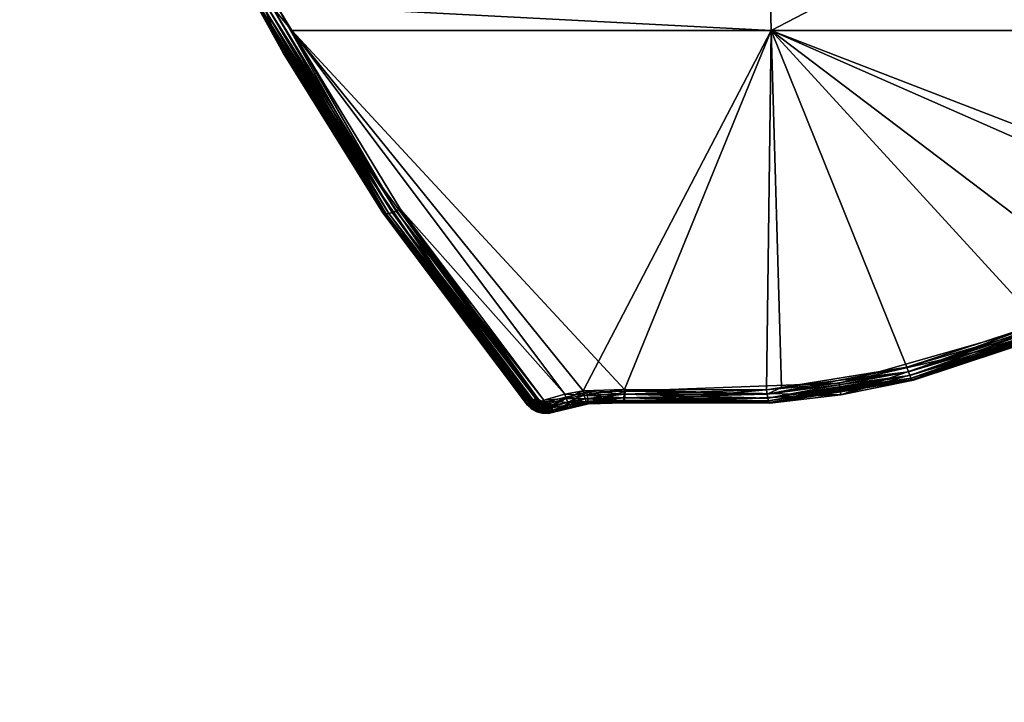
# Model space of a CAD drawing. Extents: x -0.13 to 0.206, y -0.197 to 0.
# Tile 1 of 256: x -0.128 to -0.044, y -0.124 to -0.066. Entities that reach past the tile are written whole.
import ezdxf

# ---------------------------------------------------------------- set-up
doc = ezdxf.new("R2010")
doc.units = 0
doc.layers.add('mesh', color=7, linetype='CONTINUOUS')

msp = doc.modelspace()

# ---------------------------------------------------------------- meshes
at = {"layer": 'mesh'}
mesh = msp.add_polyface(dxfattribs=at)
corners = [(0.100174, -0.055888, 0.43733), (0.106568, -0.055888, 0.548423), (0.106568, -0.055888, 0.43733), (0.122525, -0.01932, 0.569066), (0.063036, -0.034101, 0.570159), (0.063652, -0.000477, 0.579702), (0.116632, -0.038507, 0.56378), (0.108734, -0.057254, 0.557993), (0.117991, -0.034081, 0.565), (0.021862, -0.00581, 0.580175), (0.021161, -0.005464, 0.58028), (0.024063, -0.008006, 0.579549), (0.023107, -0.006763, 0.579898), (0.024874, -0.011006, 0.578728), (0.024076, -0.014006, 0.577927), (0.024672, -0.012559, 0.57831), (0.021884, -0.016202, 0.577366), (0.022537, -0.015765, 0.577474), (0.103443, -0.066945, 0.554667), (0.081773, -0.002406, 0.573101), (0.114584, -0.002406, 0.569821), (0.111193, -0.001364, 0.570211), (0.040511, -0.000477, 0.575675), (0.040511, -0.002406, 0.575675), (0.081773, -0.000477, 0.573101), (0.122893, -0.000477, 0.568816), (-0.083419, -0.002406, 0.573094), (0.126348, -0.000477, 0.573668), (-0.00083, -0.000477, 0.58178), (0.10662, -0.05551, 0.437466), (0.107839, -0.038558, 0.443554), (0.122893, -0.001373, -0.530112), (-0.112166, -0.001187, -0.643482), (0.111193, -0.001364, -0.643416), (0.126838, -0.001377, -0.530111), (-0.127778, -0.001175, 0.456979), (0.122893, -0.001373, 0.456908), (-0.124538, -0.001178, 0.456978), (-0.112166, -0.001187, 0.570277), (0.100174, -0.055888, -0.510535), (0.107839, -0.038558, -0.516758), (-0.116143, -0.002406, -0.643026), (0.114584, -0.002406, -0.643026), (0.081773, -0.002406, -0.646306), (0.081773, -0.000477, -0.646306), (0.040511, -0.002406, -0.648879), (0.040511, -0.000477, -0.648879), (0.063036, -0.034101, -0.643364), (0.116632, -0.038507, -0.636985), (0.117991, -0.034081, -0.638204), (0.108734, -0.057254, -0.631198), (0.122525, -0.01932, -0.64227), (0.126348, -0.000477, -0.646872), (0.063652, -0.000477, -0.652907), (-0.000829, -0.034101, -0.645421), (0.06227, -0.066975, -0.631499), (-0.00083, -0.000477, -0.654984), (-0.083419, -0.002406, -0.646298), (0.10662, -0.05551, -0.51067), (0.106568, -0.055888, -0.510535), (0.100174, -0.055888, 0.548423), (0.106195, -0.058602, 0.547383), (0.100153, -0.055936, -0.621609), (0.106568, -0.055888, -0.621628), (0.106195, -0.058602, -0.620588)]
mesh.append_faces([[corners[k] for k in face] for face in [(0, 1, 2, 2), (3, 4, 5, 5), (4, 6, 7, 7), (4, 8, 6, 6), (3, 8, 4, 4), (9, 10, 5, 5), (11, 12, 5, 5), (4, 13, 5, 5), (14, 15, 4, 4), (16, 17, 4, 4), (7, 18, 4, 4), (19, 20, 21, 21), (19, 22, 23, 23), (19, 24, 22, 22), (21, 24, 19, 19), (21, 25, 24, 24), (19, 26, 20, 20), (5, 24, 27, 27), (5, 22, 24, 24), (28, 22, 5, 5), (0, 2, 29, 29), (29, 30, 0, 0), (31, 32, 33, 33), (34, 35, 31, 31), (36, 37, 34, 34), (21, 38, 36, 36), (30, 39, 0, 0), (30, 40, 39, 39), (41, 42, 33, 33), (43, 33, 42, 42), (43, 44, 33, 33), (45, 44, 43, 43), (45, 46, 44, 44), (47, 48, 49, 49), (50, 48, 47, 47), (51, 52, 53, 53), (53, 47, 51, 51), (53, 54, 47, 47), (47, 55, 50, 50), (44, 53, 52, 52), (46, 53, 44, 44), (46, 56, 53, 53), (57, 43, 42, 42), (58, 59, 39, 39), (39, 40, 58, 58), (20, 38, 21, 21), (0, 60, 1, 1), (60, 61, 1, 1), (0, 62, 60, 60), (0, 39, 62, 62), (62, 63, 64, 64), (62, 59, 63, 63), (62, 39, 59, 59)]])
mesh = msp.add_polyface(dxfattribs=at)
corners = [(-0.020977, -0.085895, -0.610132), (-0.040671, -0.091934, 0.534614), (-0.020977, -0.085895, 0.490911), (-0.021477, -0.085996, 0.495376), (-0.020977, -0.085895, 0.499532), (-0.02078, -0.086875, 0.536552), (-0.020977, -0.085895, 0.536928), (-0.041133, -0.091857, 0.548698), (-0.052404, -0.095575, 0.546408), (-0.063927, -0.066975, 0.558288), (-0.034461, -0.089319, 0.550129), (-0.021262, -0.085745, 0.552123), (-0.000829, -0.066975, 0.560327), (-0.064323, -0.097489, 0.544777), (-0.076401, -0.097471, 0.543913), (-0.064694, -0.034101, 0.570153), (-0.022669, -0.016802, 0.577214), (-0.021898, -0.016955, 0.577187), (-0.023411, -0.01655, 0.577268), (-0.024117, -0.016202, 0.57735), (-0.024772, -0.015765, 0.577458), (-0.025362, -0.015249, 0.577588), (-0.026318, -0.014006, 0.57791), (-0.02692, -0.012559, 0.578292), (-0.065311, -0.000477, 0.579696), (-0.119691, -0.033471, 0.565258), (-0.000829, -0.034101, 0.572217), (-0.021158, -0.086133, 0.551892), (-0.021058, -0.086456, 0.551575), (-0.03429, -0.089692, 0.549902), (-0.020966, -0.086696, 0.55119), (-0.034125, -0.089999, 0.549588), (-0.020888, -0.086842, 0.550757), (-0.033975, -0.090223, 0.549204), (-0.020966, -0.086696, -0.624394), (-0.033848, -0.090351, -0.621975), (-0.020888, -0.086842, -0.623961), (-0.021058, -0.086456, -0.624779), (-0.033975, -0.090223, -0.622409), (-0.021158, -0.086133, -0.625096), (-0.034125, -0.089999, -0.622793), (-0.021262, -0.085745, -0.625327), (-0.03429, -0.089692, -0.623107), (-0.063927, -0.066975, -0.631493), (-0.104653, -0.066962, -0.627962), (-0.076401, -0.097471, -0.617118), (-0.017188, -0.085005, -0.625737), (-0.034461, -0.089319, -0.623333), (-0.041133, -0.091857, -0.621902), (-0.052404, -0.095575, -0.619612), (-0.064323, -0.097489, -0.617982), (-0.063064, -0.097287, -0.618154), (-0.065311, -0.000477, -0.6529), (-0.119691, -0.033471, -0.638463), (-0.064694, -0.034101, -0.643357), (-0.000829, -0.034101, -0.645421), (-0.105976, -0.064782, -0.628743), (-0.023304, -0.016802, 0.658569), (-0.024752, -0.016202, 0.658558), (-0.026948, -0.014006, 0.658541), (-0.025994, -0.015249, 0.658548), (-0.021752, -0.011006, 0.658581), (-0.023828, -0.088386, -0.523236), (-0.024814, -0.088399, -0.51744), (-0.023936, -0.088399, -0.523265), (-0.024702, -0.088386, -0.517436), (-0.024283, -0.088399, -0.511572), (-0.024173, -0.088386, -0.511595), (-0.040284, -0.092857, 0.534261), (-0.02078, -0.086876, 0.550304), (-0.033848, -0.090351, 0.548771), (-0.033752, -0.090376, -0.621517), (-0.02078, -0.086876, -0.623509), (-0.02078, -0.086875, -0.609757)]
mesh.append_faces([[corners[k] for k in face] for face in [(0, 1, 2, 2), (1, 3, 2, 2), (1, 4, 3, 3), (1, 5, 6, 6), (7, 8, 9, 9), (9, 10, 7, 7), (9, 11, 10, 10), (12, 11, 9, 9), (13, 14, 9, 9), (15, 16, 17, 17), (15, 18, 16, 16), (19, 18, 15, 15), (15, 20, 19, 19), (15, 21, 20, 20), (22, 21, 15, 15), (15, 23, 22, 22), (15, 24, 23, 23), (25, 24, 15, 15), (15, 12, 9, 9), (26, 12, 15, 15), (27, 10, 11, 11), (28, 29, 27, 27), (30, 31, 28, 28), (32, 33, 30, 30), (34, 35, 36, 36), (37, 38, 34, 34), (39, 40, 37, 37), (41, 42, 39, 39), (43, 44, 45, 45), (43, 41, 46, 46), (43, 47, 41, 41), (48, 47, 43, 43), (43, 49, 48, 48), (50, 51, 43, 43), (52, 53, 54, 54), (54, 43, 55, 55), (54, 56, 43, 43), (57, 18, 58, 58), (59, 21, 22, 22), (60, 21, 59, 59), (60, 20, 21, 21), (58, 20, 60, 60), (58, 19, 20, 20), (18, 19, 58, 58), (61, 60, 59, 59), (62, 63, 64, 64), (62, 65, 63, 63), (65, 66, 63, 63), (65, 67, 66, 66), (68, 69, 5, 5), (69, 70, 32, 32), (36, 71, 72, 72), (71, 73, 72, 72)]])
mesh = msp.add_polyface(dxfattribs=at)
corners = [(-0.00048, -0.083855, -0.497536), (-0.000182, -0.083855, -0.473408), (0.000563, -0.08386, -0.473359), (-0.00048, -0.083855, -0.473401), (-0.000785, -0.083855, -0.497543), (-0.001657, -0.083861, -0.473214), (-0.00048, -0.083855, -0.610914), (-0.00048, -0.083855, -0.535883), (0.000353, -0.083858, -0.535877), (0.000443, -0.083862, -0.382068), (-0.00048, -0.083855, -0.382086), (-0.00048, -0.083855, 0.474527), (-0.00048, -0.083855, -0.433016), (-0.00048, -0.083855, -0.396421), (0.000443, -0.083861, -0.396442), (-0.001417, -0.083862, -0.396188), (-0.001663, -0.083861, -0.433203), (-0.00048, -0.083855, 0.537709), (-0.00048, -0.083855, 0.517465), (-0.000649, -0.083855, 0.517464), (-0.000829, -0.066975, 0.560327), (-0.000829, -0.083813, 0.553187), (-0.00363, -0.083714, 0.553243), (0.010071, -0.084198, 0.552971), (0.014016, -0.084672, 0.552707), (-0.017188, -0.085005, 0.552532), (0.018103, -0.016955, 0.577232), (0.018885, -0.017006, 0.577202), (-0.000829, -0.034101, 0.572217), (0.017332, -0.016802, 0.577289), (0.016589, -0.01655, 0.577374), (0.015883, -0.016202, 0.577484), (0.015227, -0.015764, 0.577618), (0.014638, -0.015249, 0.577772), (0.013682, -0.014006, 0.578132), (-0.00083, -0.000477, 0.58178), (0.012871, -0.011006, 0.578964), (0.013079, -0.012559, 0.578539), (0.013073, -0.009453, 0.579378), (0.013669, -0.008006, 0.579753), (0.014132, -0.007317, 0.579928), (0.014654, -0.006798, 0.580055), (0.015211, -0.006245, 0.580191), (0.015861, -0.00581, 0.580293), (0.016564, -0.005463, 0.58037), (0.017307, -0.00521, 0.580422), (0.018074, -0.005058, 0.580447), (0.019666, -0.016955, 0.577201), (-0.015337, -0.009453, 0.579368), (-0.015939, -0.008006, 0.579743), (-0.015129, -0.011006, 0.578954), (-0.016877, -0.015249, 0.577761), (-0.015927, -0.014006, 0.578122), (0.040511, -0.002406, 0.575675), (-0.000823, -0.000477, 0.576532), (-0.000823, -0.002406, 0.576532), (-0.083419, -0.002406, 0.573094), (-0.116143, -0.002406, 0.569821), (0.114584, -0.002406, 0.569821), (0.040511, -0.000477, 0.575675), (-0.003615, -0.08411, -0.626214), (-0.000829, -0.083813, -0.626392), (-0.00363, -0.083714, -0.626447), (-0.000829, -0.066975, -0.633532), (0.010071, -0.084198, -0.626175), (-0.017188, -0.085005, -0.625737), (0.014016, -0.084672, -0.625912), (-0.042156, -0.002406, -0.648875), (-0.000823, -0.002406, -0.649736), (0.040511, -0.002406, -0.648879), (0.012452, -0.009453, 0.658849), (0.013051, -0.008006, 0.658853), (0.012247, -0.011006, 0.658847), (0.012452, -0.012559, 0.658849), (0.013051, -0.014006, 0.658853)]
mesh.append_faces([[corners[k] for k in face] for face in [(0, 1, 2, 2), (0, 3, 1, 1), (4, 3, 0, 0), (4, 5, 3, 3), (6, 7, 8, 8), (9, 10, 11, 11), (12, 13, 14, 14), (12, 15, 13, 13), (16, 15, 12, 12), (17, 18, 19, 19), (20, 21, 22, 22), (20, 23, 21, 21), (20, 24, 23, 23), (22, 25, 20, 20), (26, 27, 28, 28), (28, 29, 26, 26), (28, 30, 29, 29), (31, 30, 28, 28), (28, 32, 31, 31), (28, 33, 32, 32), (34, 33, 28, 28), (35, 36, 37, 37), (35, 38, 36, 36), (39, 38, 35, 35), (35, 40, 39, 39), (35, 41, 40, 40), (42, 41, 35, 35), (35, 43, 42, 42), (35, 44, 43, 43), (45, 44, 35, 35), (46, 45, 35, 35), (27, 47, 28, 28), (48, 49, 35, 35), (35, 28, 50, 50), (37, 28, 35, 35), (37, 34, 28, 28), (51, 52, 28, 28), (53, 54, 55, 55), (56, 57, 58, 58), (54, 59, 35, 35), (60, 61, 62, 62), (63, 61, 64, 64), (63, 62, 61, 61), (63, 65, 62, 62), (64, 66, 63, 63), (67, 68, 69, 69), (70, 38, 71, 71), (70, 36, 38, 38), (72, 36, 70, 70), (72, 37, 36, 36), (73, 37, 72, 72), (73, 34, 37, 37), (74, 34, 73, 73)]])
mesh = msp.add_polyface(dxfattribs=at)
corners = [(-0.014171, -0.08476, -0.503559), (-0.003032, -0.083886, -0.472645), (-0.010292, -0.084318, -0.500395), (-0.017099, -0.085191, -0.507619), (-0.004212, -0.083922, -0.471739), (-0.020977, -0.085895, -0.610132), (-0.009307, -0.08423, -0.533593), (-0.007017, -0.08406, -0.534639), (-0.013367, -0.084656, -0.530665), (-0.005447, -0.083973, -0.469893), (-0.005118, -0.083958, -0.470559), (-0.01814, -0.085365, -0.509897), (-0.005833, -0.083992, -0.468455), (-0.018877, -0.085495, -0.512298), (-0.005882, -0.083995, -0.467709), (-0.005688, -0.083985, -0.469184), (-0.005887, -0.083995, -0.438709), (-0.006889, -0.084052, -0.389894), (-0.019294, -0.085571, -0.514781), (-0.006913, -0.084054, -0.388962), (-0.020977, -0.085895, 0.490911), (-0.006812, -0.084048, -0.388042), (-0.006589, -0.084034, -0.387136), (-0.006643, -0.084037, -0.387355), (-0.006251, -0.084015, -0.386273), (-0.005255, -0.083964, -0.384706), (-0.015209, -0.084903, 0.480476), (-0.013138, -0.084628, 0.478705), (-0.017044, -0.085182, 0.482523), (-0.01858, -0.085442, 0.484782), (-0.020651, -0.085831, 0.489882), (-0.019814, -0.085668, 0.487241), (-0.020977, -0.085895, 0.536928), (-0.008684, -0.084179, 0.515693), (-0.011125, -0.084401, 0.51439), (-0.006078, -0.084005, 0.516658), (-0.000829, -0.066975, 0.560327), (-0.017188, -0.085005, 0.552532), (-0.021262, -0.085745, 0.552123), (-0.021898, -0.016955, 0.577187), (-0.021116, -0.017006, 0.577189), (-0.000829, -0.034101, 0.572217), (-0.064694, -0.034101, 0.570153), (-0.015331, -0.012559, 0.578529), (-0.015129, -0.011006, 0.578954), (-0.015927, -0.014006, 0.578122), (-0.019564, -0.016802, 0.577277), (-0.018822, -0.01655, 0.577362), (-0.020335, -0.016955, 0.577219), (-0.017465, -0.015765, 0.577607), (-0.016877, -0.015249, 0.577761), (-0.018118, -0.016202, 0.577473), (-0.003615, -0.08411, 0.553009), (-0.017105, -0.085396, 0.5523), (-0.00363, -0.083714, -0.626447), (-0.017188, -0.085005, -0.625737), (-0.017105, -0.085396, -0.625505), (-0.063927, -0.066975, -0.631493), (-0.000829, -0.066975, -0.633532), (-0.00083, -0.000477, -0.654984), (-0.064694, -0.034101, -0.643357), (-0.000829, -0.034101, -0.645421), (-0.017509, -0.015249, 0.658615), (-0.018752, -0.016202, 0.658605), (-0.020199, -0.016802, 0.658594), (-0.021752, -0.017006, 0.658581), (-0.023304, -0.016802, 0.658569), (-0.022669, -0.016802, 0.577214), (-0.023411, -0.01655, 0.577268), (-0.021752, -0.011006, 0.658581), (-0.005842, -0.083994, -0.385628), (-0.006005, -0.084002, -0.385885)]
mesh.append_faces([[corners[k] for k in face] for face in [(0, 1, 2, 2), (3, 4, 0, 0), (5, 6, 7, 7), (5, 8, 6, 6), (9, 10, 11, 11), (12, 13, 14, 14), (15, 11, 12, 12), (15, 9, 11, 11), (13, 16, 14, 14), (13, 17, 16, 16), (18, 19, 17, 17), (20, 21, 19, 19), (20, 22, 23, 23), (20, 24, 22, 22), (25, 26, 27, 27), (25, 28, 26, 26), (29, 28, 25, 25), (30, 31, 25, 25), (32, 33, 34, 34), (32, 35, 33, 33), (36, 37, 38, 38), (39, 40, 41, 41), (42, 39, 41, 41), (41, 43, 44, 44), (41, 45, 43, 43), (41, 46, 47, 47), (41, 48, 46, 46), (40, 48, 41, 41), (41, 49, 50, 50), (41, 51, 49, 49), (47, 51, 41, 41), (52, 53, 37, 37), (54, 55, 56, 56), (57, 55, 58, 58), (59, 60, 61, 61), (61, 57, 58, 58), (62, 49, 63, 63), (62, 50, 49, 49), (63, 47, 64, 64), (63, 51, 47, 47), (49, 51, 63, 63), (64, 48, 65, 65), (64, 46, 48, 48), (47, 46, 64, 64), (65, 39, 66, 66), (65, 40, 39, 39), (48, 40, 65, 65), (66, 67, 68, 68), (39, 67, 66, 66), (69, 65, 66, 66), (69, 63, 64, 64), (20, 70, 71, 71), (20, 25, 70, 70)]])
mesh = msp.add_polyface(dxfattribs=at)
corners = [(-0.108435, -0.055888, 0.548423), (-0.112187, -0.055888, 0.43733), (-0.112187, -0.055888, 0.548423), (-0.108435, -0.055888, 0.43733), (-0.110457, -0.056781, 0.548081), (-0.10539, -0.068854, 0.543456), (-0.063927, -0.066975, 0.558288), (-0.104653, -0.066962, 0.554758), (-0.105976, -0.064782, 0.555538), (-0.064694, -0.034101, 0.570153), (-0.107535, -0.064998, 0.55369), (-0.105244, -0.068765, 0.552355), (-0.113832, -0.052375, 0.557787), (-0.11262, -0.052364, 0.559507), (-0.106353, -0.064934, 0.555386), (-0.106702, -0.065045, 0.555154), (-0.112225, -0.05223, 0.559653), (-0.107008, -0.065108, 0.554853), (-0.107256, -0.065122, 0.554497), (-0.113303, -0.052508, 0.558973), (-0.096123, -0.082434, 0.548936), (-0.107435, -0.065084, 0.554103), (-0.113737, -0.052465, 0.558209), (-0.113558, -0.05251, 0.558611), (-0.096821, -0.082521, 0.547909), (-0.112986, -0.052458, 0.559276), (-0.09641, -0.082517, 0.548638), (-0.107155, -0.058602, 0.547383), (-0.107527, -0.055888, 0.548423), (-0.107527, -0.055888, 0.43733), (-0.107527, -0.055888, -0.510535), (-0.107527, -0.055888, -0.621628), (-0.107155, -0.058602, -0.620588), (-0.110457, -0.056781, -0.621286), (-0.108435, -0.055888, -0.621628), (-0.108435, -0.055888, -0.510535), (-0.098435, -0.078284, -0.613048), (-0.107535, -0.064998, -0.626894), (-0.107435, -0.065084, -0.627307), (-0.113832, -0.052375, -0.630991), (-0.105976, -0.064782, -0.628743), (-0.106353, -0.064934, -0.62859), (-0.104653, -0.066962, -0.627962), (-0.11262, -0.052364, -0.632711), (-0.112225, -0.05223, -0.632858), (-0.106702, -0.065045, -0.628358), (-0.112986, -0.052458, -0.63248), (-0.095799, -0.082302, -0.622374), (-0.107008, -0.065108, -0.628057), (-0.113303, -0.052508, -0.632177), (-0.096123, -0.082434, -0.62214), (-0.107256, -0.065122, -0.627701), (-0.113558, -0.05251, -0.631816), (-0.09641, -0.082517, -0.621843), (-0.113737, -0.052465, -0.631414), (-0.105244, -0.068765, -0.625559), (-0.063927, -0.066975, -0.631493), (-0.101129, -0.055888, -0.510535), (-0.10539, -0.068854, -0.61666), (-0.112187, -0.055888, -0.621628), (-0.101129, -0.055888, 0.548423), (-0.101129, -0.055888, -0.621628)]
mesh.append_faces([[corners[k] for k in face] for face in [(0, 1, 2, 2), (0, 3, 1, 1), (4, 2, 5, 5), (0, 2, 4, 4), (6, 7, 8, 8), (9, 6, 8, 8), (5, 10, 11, 11), (2, 10, 5, 5), (2, 12, 10, 10), (13, 14, 15, 15), (8, 14, 16, 16), (8, 7, 14, 14), (17, 18, 19, 19), (14, 20, 15, 15), (21, 10, 22, 22), (21, 11, 10, 10), (18, 21, 23, 23), (18, 24, 21, 21), (15, 17, 25, 25), (15, 26, 17, 17), (27, 28, 29, 29), (30, 31, 32, 32), (29, 32, 27, 27), (29, 30, 32, 32), (33, 34, 35, 35), (3, 0, 4, 4), (35, 4, 33, 33), (35, 3, 4, 4), (33, 4, 36, 36), (37, 38, 39, 39), (40, 41, 42, 42), (40, 43, 41, 41), (44, 43, 40, 40), (45, 41, 46, 46), (45, 47, 41, 41), (48, 45, 49, 49), (48, 50, 45, 45), (51, 48, 52, 52), (51, 53, 48, 48), (38, 51, 54, 54), (55, 38, 37, 37), (40, 42, 56, 56), (31, 30, 57, 57), (58, 39, 59, 59), (58, 37, 39, 39), (55, 37, 58, 58), (33, 59, 34, 34), (33, 58, 59, 59), (36, 58, 33, 33), (28, 27, 60, 60), (27, 61, 60, 60), (27, 32, 61, 61), (32, 31, 61, 61)]])
mesh = msp.add_polyface(dxfattribs=at)
corners = [(-0.098435, -0.078284, 0.539843), (-0.10539, -0.068854, 0.543456), (-0.084627, -0.098785, 0.53199), (-0.110457, -0.056781, 0.548081), (-0.104653, -0.066962, 0.554758), (-0.081474, -0.097851, 0.543317), (-0.095451, -0.082127, 0.54933), (-0.079914, -0.097563, 0.543586), (-0.063927, -0.066975, 0.558288), (-0.096928, -0.082443, 0.547509), (-0.084627, -0.098785, 0.541119), (-0.105244, -0.068765, 0.552355), (-0.107008, -0.065108, 0.554853), (-0.096646, -0.082546, 0.548291), (-0.107256, -0.065122, 0.554497), (-0.09641, -0.082517, 0.548638), (-0.106353, -0.064934, 0.555386), (-0.095799, -0.082302, 0.54917), (-0.096123, -0.082434, 0.548936), (-0.096821, -0.082521, 0.547909), (-0.107435, -0.065084, 0.554103), (-0.106702, -0.065045, 0.555154), (-0.098435, -0.078284, -0.613048), (-0.083859, -0.098145, -0.605439), (-0.104653, -0.066962, -0.627962), (-0.095799, -0.082302, -0.622374), (-0.095451, -0.082127, -0.622535), (-0.106353, -0.064934, -0.62859), (-0.096123, -0.082434, -0.62214), (-0.106702, -0.065045, -0.628358), (-0.09641, -0.082517, -0.621843), (-0.107008, -0.065108, -0.628057), (-0.083858, -0.09872, -0.615713), (-0.096646, -0.082546, -0.621495), (-0.107256, -0.065122, -0.627701), (-0.107435, -0.065084, -0.627307), (-0.096821, -0.082521, -0.621113), (-0.105244, -0.068765, -0.625559), (-0.096928, -0.082443, -0.620713), (-0.079914, -0.097563, -0.616791), (-0.076401, -0.097471, -0.617118), (-0.081474, -0.097851, -0.616522), (-0.10539, -0.068854, -0.61666), (-0.084627, -0.098785, -0.605194), (-0.083244, -0.098376, 0.542913), (-0.084495, -0.098854, 0.541551), (-0.084282, -0.098852, 0.541974), (-0.084124, -0.09882, 0.542216), (-0.083998, -0.098773, 0.542355), (-0.083566, -0.098663, 0.542678), (-0.083525, -0.098548, 0.542764), (-0.083244, -0.098376, -0.616117), (-0.08365, -0.098615, -0.615879), (-0.083525, -0.098548, -0.615968), (-0.084047, -0.098791, -0.615505), (-0.084282, -0.098852, -0.615179), (-0.084495, -0.098854, -0.614756), (-0.084627, -0.098785, -0.614323)]
mesh.append_faces([[corners[k] for k in face] for face in [(0, 1, 2, 2), (3, 1, 0, 0), (4, 5, 6, 6), (4, 7, 5, 5), (8, 7, 4, 4), (1, 9, 10, 10), (1, 11, 9, 9), (12, 13, 14, 14), (15, 13, 12, 12), (16, 17, 18, 18), (4, 17, 16, 16), (4, 6, 17, 17), (19, 11, 20, 20), (19, 9, 11, 11), (10, 9, 19, 19), (13, 19, 14, 14), (18, 15, 21, 21), (22, 0, 23, 23), (22, 3, 0, 0), (24, 25, 26, 26), (24, 27, 25, 25), (28, 25, 29, 29), (30, 28, 31, 31), (30, 32, 28, 28), (33, 30, 34, 34), (35, 33, 34, 34), (36, 33, 35, 35), (37, 36, 35, 35), (38, 36, 37, 37), (24, 39, 40, 40), (24, 41, 39, 39), (26, 41, 24, 24), (38, 42, 43, 43), (37, 42, 38, 38), (22, 43, 42, 42), (23, 43, 22, 22), (5, 44, 6, 6), (13, 45, 19, 19), (15, 46, 13, 13), (18, 47, 15, 15), (48, 47, 18, 18), (17, 49, 18, 18), (6, 49, 17, 17), (44, 50, 6, 6), (25, 51, 26, 26), (52, 53, 25, 25), (28, 52, 25, 25), (54, 32, 30, 30), (33, 54, 30, 30), (55, 54, 33, 33), (36, 55, 33, 33), (38, 56, 36, 36), (57, 56, 38, 38)]])
mesh = msp.add_polyface(dxfattribs=at)
corners = [(-0.040671, -0.091934, -0.607818), (-0.040671, -0.091934, 0.534614), (-0.020977, -0.085895, -0.610132), (-0.020977, -0.085895, 0.536928), (-0.020977, -0.085895, 0.499532), (-0.040284, -0.092857, 0.534261), (-0.02078, -0.086875, 0.536552), (-0.063927, -0.066975, 0.558288), (-0.063064, -0.097287, 0.544949), (-0.064323, -0.097489, 0.544777), (-0.052404, -0.095575, 0.546408), (-0.076401, -0.097471, 0.543913), (-0.079914, -0.097563, 0.543586), (-0.040284, -0.092857, 0.546887), (-0.033752, -0.090376, 0.548312), (-0.03429, -0.089692, 0.549902), (-0.041133, -0.091857, 0.548698), (-0.034461, -0.089319, 0.550129), (-0.040928, -0.092221, 0.548475), (-0.034125, -0.089999, 0.549588), (-0.04073, -0.092517, 0.548163), (-0.033975, -0.090223, 0.549204), (-0.04055, -0.092728, 0.547779), (-0.033848, -0.090351, 0.548771), (-0.040399, -0.092844, 0.547346), (-0.021158, -0.086133, 0.551892), (-0.021058, -0.086456, 0.551575), (-0.020966, -0.086696, 0.55119), (-0.020888, -0.086842, 0.550757), (-0.052273, -0.09595, 0.546177), (-0.058166, -0.096911, 0.532707), (-0.041133, -0.091857, -0.621902), (-0.052273, -0.09595, -0.619381), (-0.040928, -0.092221, -0.621679), (-0.033848, -0.090351, -0.621975), (-0.040284, -0.092857, -0.620091), (-0.033752, -0.090376, -0.621517), (-0.040399, -0.092844, -0.62055), (-0.033975, -0.090223, -0.622409), (-0.04055, -0.092728, -0.620984), (-0.034125, -0.089999, -0.622793), (-0.04073, -0.092517, -0.621367), (-0.03429, -0.089692, -0.623107), (-0.034461, -0.089319, -0.623333), (-0.020888, -0.086842, -0.623961), (-0.020966, -0.086696, -0.624394), (-0.021058, -0.086456, -0.624779), (-0.021158, -0.086133, -0.625096), (-0.021262, -0.085745, -0.625327), (-0.063927, -0.066975, -0.631493), (-0.076401, -0.097471, -0.617118), (-0.064323, -0.097489, -0.617982), (-0.063064, -0.097287, -0.618154), (-0.052404, -0.095575, -0.619612), (-0.040284, -0.092857, -0.607465), (-0.02078, -0.086875, -0.609757), (-0.024651, -0.088777, -0.511494), (-0.024686, -0.088889, -0.511749), (-0.025202, -0.088889, -0.517451), (-0.02519, -0.088777, -0.517451), (-0.02078, -0.086876, 0.550304), (-0.024263, -0.088671, -0.523356), (-0.025154, -0.088671, -0.51745), (-0.024129, -0.088496, -0.523319), (-0.025015, -0.088496, -0.517446), (-0.024557, -0.088576, -0.511514)]
mesh.append_faces([[corners[k] for k in face] for face in [(0, 1, 2, 2), (3, 4, 1, 1), (1, 5, 6, 6), (7, 8, 9, 9), (7, 10, 8, 8), (7, 11, 12, 12), (13, 14, 5, 5), (15, 16, 17, 17), (15, 18, 16, 16), (19, 18, 15, 15), (19, 20, 18, 18), (21, 20, 19, 19), (21, 22, 20, 20), (23, 22, 21, 21), (23, 24, 22, 22), (14, 24, 23, 23), (14, 13, 24, 24), (25, 15, 17, 17), (26, 19, 15, 15), (27, 21, 19, 19), (28, 23, 21, 21), (20, 29, 18, 18), (30, 1, 0, 0), (31, 32, 33, 33), (34, 35, 36, 36), (34, 37, 35, 35), (38, 37, 34, 34), (38, 39, 37, 37), (40, 39, 38, 38), (40, 41, 39, 39), (42, 41, 40, 40), (42, 33, 41, 41), (43, 33, 42, 42), (43, 31, 33, 33), (44, 34, 36, 36), (45, 38, 34, 34), (46, 40, 38, 38), (47, 42, 40, 40), (48, 43, 42, 42), (49, 50, 51, 51), (49, 52, 53, 53), (36, 54, 55, 55), (35, 54, 36, 36), (2, 54, 0, 0), (2, 55, 54, 54), (56, 57, 58, 58), (59, 56, 58, 58), (5, 14, 60, 60), (60, 14, 23, 23), (61, 62, 59, 59), (63, 64, 62, 62), (62, 56, 59, 59), (64, 65, 62, 62)]])
mesh = msp.add_polyface(dxfattribs=at)
corners = [(-0.083469, -0.09843, 0.532125), (-0.083377, -0.099484, 0.531722), (-0.083234, -0.098494, 0.532101), (-0.083681, -0.098311, 0.532171), (-0.083847, -0.099356, 0.531771), (-0.083859, -0.098145, 0.532235), (-0.084272, -0.099118, 0.531862), (-0.084627, -0.098785, 0.53199), (-0.098435, -0.078284, 0.539843), (-0.10539, -0.068854, 0.543456), (-0.084627, -0.098785, 0.541119), (-0.083686, -0.098956, 0.542359), (-0.083998, -0.098773, 0.542355), (-0.083858, -0.09872, 0.542509), (-0.096123, -0.082434, 0.548936), (-0.083859, -0.098145, -0.605439), (-0.083234, -0.098494, -0.605305), (-0.083469, -0.09843, -0.60533), (-0.083681, -0.098311, -0.605375), (-0.083313, -0.099058, -0.615564), (-0.082932, -0.098938, -0.615691), (-0.083268, -0.098744, -0.615883), (-0.096928, -0.082443, -0.620713), (-0.084627, -0.098785, -0.605194), (-0.084627, -0.098785, -0.614323), (-0.084272, -0.099118, -0.605066), (-0.083847, -0.099356, -0.604975), (-0.08299, -0.0985, -0.605303), (-0.083377, -0.099484, -0.604926), (-0.084272, -0.099118, 0.541119), (-0.084164, -0.098957, 0.541978), (-0.084282, -0.098852, 0.541974), (-0.084124, -0.09882, 0.542216), (-0.084251, -0.099075, 0.541553), (-0.084495, -0.098854, 0.541551), (-0.083566, -0.098663, 0.542678), (-0.083525, -0.098548, 0.542764), (-0.083268, -0.098744, 0.542678), (-0.083244, -0.098376, 0.542913), (-0.083055, -0.098743, 0.542689), (-0.083313, -0.099058, 0.542359), (-0.083776, -0.099176, 0.541978), (-0.096821, -0.082521, 0.547909), (-0.096646, -0.082546, 0.548291), (-0.09641, -0.082517, 0.548638), (-0.095451, -0.082127, 0.54933), (-0.096123, -0.082434, -0.62214), (-0.083858, -0.09872, -0.615713), (-0.08365, -0.098615, -0.615879), (-0.095799, -0.082302, -0.622374), (-0.083525, -0.098548, -0.615968), (-0.083244, -0.098376, -0.616117), (-0.084495, -0.098854, -0.614756), (-0.084282, -0.098852, -0.615179), (-0.096821, -0.082521, -0.621113), (-0.083055, -0.098743, -0.615894), (-0.083686, -0.098956, -0.615564), (-0.084047, -0.098791, -0.615505), (-0.084164, -0.098957, -0.615182), (-0.084251, -0.099075, -0.614757), (-0.084272, -0.099118, -0.614323), (-0.083776, -0.099176, -0.615182), (-0.095451, -0.082127, -0.622535), (-0.081474, -0.097851, -0.616522)]
mesh.append_faces([[corners[k] for k in face] for face in [(0, 1, 2, 2), (3, 4, 0, 0), (5, 6, 3, 3), (5, 7, 6, 6), (8, 7, 5, 5), (9, 10, 7, 7), (11, 12, 13, 13), (14, 13, 12, 12), (8, 5, 15, 15), (16, 0, 2, 2), (17, 0, 16, 16), (17, 3, 0, 0), (18, 3, 17, 17), (18, 5, 3, 3), (15, 5, 18, 18), (19, 20, 21, 21), (22, 23, 24, 24), (18, 25, 23, 23), (17, 25, 18, 18), (16, 26, 17, 17), (27, 28, 16, 16), (15, 18, 23, 23), (10, 29, 7, 7), (30, 31, 32, 32), (33, 34, 31, 31), (11, 32, 12, 12), (35, 36, 37, 37), (38, 37, 36, 36), (39, 37, 38, 38), (35, 11, 13, 13), (35, 40, 11, 11), (37, 40, 35, 35), (11, 41, 32, 32), (30, 33, 31, 31), (42, 34, 10, 10), (43, 31, 34, 34), (44, 32, 31, 31), (14, 35, 13, 13), (45, 36, 35, 35), (46, 47, 48, 48), (49, 50, 51, 51), (52, 53, 54, 54), (55, 51, 21, 21), (48, 47, 56, 56), (47, 57, 56, 56), (57, 53, 58, 58), (52, 59, 53, 53), (24, 60, 52, 52), (58, 61, 57, 57), (21, 48, 56, 56), (51, 48, 21, 21), (51, 50, 48, 48), (62, 51, 63, 63)]])
mesh = msp.add_polyface(dxfattribs=at)
corners = [(-0.058166, -0.096911, 0.532707), (-0.040284, -0.092857, 0.534261), (-0.040671, -0.091934, 0.534614), (-0.058009, -0.097899, 0.532329), (-0.040284, -0.092857, 0.546887), (-0.051834, -0.096658, 0.544604), (-0.058048, -0.097654, 0.543778), (-0.064047, -0.098615, 0.542979), (-0.051919, -0.096624, 0.545055), (-0.064269, -0.097869, 0.544541), (-0.063064, -0.097287, 0.544949), (-0.052404, -0.095575, 0.546408), (-0.04073, -0.092517, 0.548163), (-0.052145, -0.096261, 0.545863), (-0.052273, -0.09595, 0.546177), (-0.04055, -0.092728, 0.547779), (-0.052024, -0.096489, 0.545482), (-0.040399, -0.092844, 0.547346), (-0.064097, -0.098568, 0.543424), (-0.064153, -0.098423, 0.543847), (-0.064211, -0.098186, 0.544226), (-0.040928, -0.092221, 0.548475), (-0.041133, -0.091857, 0.548698), (-0.058166, -0.096911, -0.605912), (-0.040671, -0.091934, -0.607818), (-0.064097, -0.098568, -0.616629), (-0.064047, -0.098615, -0.616184), (-0.058048, -0.097654, -0.616982), (-0.052273, -0.09595, -0.619381), (-0.052404, -0.095575, -0.619612), (-0.063064, -0.097287, -0.618154), (-0.064269, -0.097869, -0.617746), (-0.064211, -0.098186, -0.61743), (-0.052145, -0.096261, -0.619067), (-0.064153, -0.098423, -0.617052), (-0.052024, -0.096489, -0.618687), (-0.051919, -0.096624, -0.61826), (-0.051834, -0.096658, -0.617809), (-0.040399, -0.092844, -0.62055), (-0.040284, -0.092857, -0.620091), (-0.04055, -0.092728, -0.620984), (-0.04073, -0.092517, -0.621367), (-0.040928, -0.092221, -0.621679), (-0.041133, -0.091857, -0.621902), (-0.040284, -0.092857, -0.607465), (-0.058009, -0.097899, -0.605533), (-0.025202, -0.088889, -0.517451), (-0.023444, -0.12403, -0.517399), (-0.024348, -0.088889, -0.523113), (-0.024686, -0.088889, -0.511749), (-0.022906, -0.12403, -0.512104), (-0.023484, -0.105616, -0.50438), (-0.023502, -0.105621, -0.504487), (-0.024343, -0.088887, -0.504629), (-0.023497, -0.105624, -0.504596), (-0.024353, -0.088888, -0.504756), (-0.023468, -0.105624, -0.5047), (-0.024279, -0.088887, -0.505)]
mesh.append_faces([[corners[k] for k in face] for face in [(0, 1, 2, 2), (0, 3, 1, 1), (3, 4, 1, 1), (3, 5, 4, 4), (6, 3, 7, 7), (6, 5, 3, 3), (8, 5, 6, 6), (9, 10, 11, 11), (12, 13, 14, 14), (15, 13, 12, 12), (15, 16, 13, 13), (17, 16, 15, 15), (17, 8, 16, 16), (4, 8, 17, 17), (4, 5, 8, 8), (18, 8, 6, 6), (19, 8, 18, 18), (19, 16, 8, 8), (20, 13, 16, 16), (9, 14, 13, 13), (11, 14, 9, 9), (11, 21, 14, 14), (22, 21, 11, 11), (23, 0, 24, 24), (25, 26, 27, 27), (28, 29, 30, 30), (31, 28, 30, 30), (32, 33, 28, 28), (34, 35, 33, 33), (25, 36, 35, 35), (27, 36, 25, 25), (27, 37, 36, 36), (38, 37, 39, 39), (38, 36, 37, 37), (40, 36, 38, 38), (40, 35, 36, 36), (41, 35, 40, 40), (41, 33, 35, 35), (42, 33, 41, 41), (42, 28, 33, 33), (43, 29, 28, 28), (37, 44, 39, 39), (37, 45, 44, 44), (27, 45, 37, 37), (27, 26, 45, 45), (24, 45, 23, 23), (24, 44, 45, 45), (46, 47, 48, 48), (49, 50, 46, 46), (51, 52, 53, 53), (52, 54, 55, 55), (54, 56, 55, 55), (57, 55, 56, 56)]])
mesh = msp.add_polyface(dxfattribs=at)
corners = [(-0.076342, -0.0976, 0.532443), (-0.058009, -0.097899, 0.532329), (-0.058166, -0.096911, 0.532707), (-0.076423, -0.098597, 0.532062), (-0.079593, -0.09768, 0.532413), (-0.064047, -0.098615, 0.542979), (-0.076423, -0.098597, 0.542117), (-0.076436, -0.098546, 0.54256), (-0.064097, -0.098568, 0.543424), (-0.076441, -0.098398, 0.54298), (-0.064153, -0.098423, 0.543847), (-0.076436, -0.098161, 0.543358), (-0.064211, -0.098186, 0.544226), (-0.076423, -0.097847, 0.543675), (-0.064269, -0.097869, 0.544541), (-0.076401, -0.097471, 0.543913), (-0.064323, -0.097489, 0.544777), (-0.063064, -0.097287, 0.544949), (-0.058048, -0.097654, 0.543778), (-0.052024, -0.096489, 0.545482), (-0.052145, -0.096261, 0.545863), (-0.079914, -0.097563, 0.543586), (-0.079829, -0.097942, 0.543353), (-0.07974, -0.098257, 0.543038), (-0.079653, -0.098492, 0.54266), (-0.076342, -0.0976, -0.605648), (-0.058166, -0.096911, -0.605912), (-0.076441, -0.098398, -0.616185), (-0.079571, -0.098634, -0.615441), (-0.076436, -0.098546, -0.615764), (-0.076436, -0.098161, -0.616563), (-0.079653, -0.098492, -0.615864), (-0.076423, -0.097847, -0.616879), (-0.07974, -0.098257, -0.616243), (-0.076401, -0.097471, -0.617118), (-0.079829, -0.097942, -0.616557), (-0.064097, -0.098568, -0.616629), (-0.076423, -0.098597, -0.615321), (-0.064047, -0.098615, -0.616184), (-0.064153, -0.098423, -0.617052), (-0.064211, -0.098186, -0.61743), (-0.064269, -0.097869, -0.617746), (-0.064323, -0.097489, -0.617982), (-0.063064, -0.097287, -0.618154), (-0.052273, -0.09595, -0.619381), (-0.052145, -0.096261, -0.619067), (-0.052024, -0.096489, -0.618687), (-0.079462, -0.098672, -0.605237), (-0.076423, -0.098597, -0.605266), (-0.058009, -0.097899, -0.605533), (-0.079462, -0.098676, 0.541795), (-0.079462, -0.098676, -0.614999)]
mesh.append_faces([[corners[k] for k in face] for face in [(0, 1, 2, 2), (0, 3, 1, 1), (4, 3, 0, 0), (5, 3, 6, 6), (5, 1, 3, 3), (7, 5, 6, 6), (7, 8, 5, 5), (9, 8, 7, 7), (9, 10, 8, 8), (11, 10, 9, 9), (11, 12, 10, 10), (13, 12, 11, 11), (13, 14, 12, 12), (15, 14, 13, 13), (14, 16, 17, 17), (15, 16, 14, 14), (8, 18, 5, 5), (12, 19, 10, 10), (14, 20, 12, 12), (13, 21, 15, 15), (11, 22, 13, 13), (9, 23, 11, 11), (7, 24, 9, 9), (4, 0, 25, 25), (26, 0, 2, 2), (25, 0, 26, 26), (27, 28, 29, 29), (30, 31, 27, 27), (32, 33, 30, 30), (34, 35, 32, 32), (36, 37, 38, 38), (36, 29, 37, 37), (39, 29, 36, 36), (39, 27, 29, 29), (40, 27, 39, 39), (40, 30, 27, 27), (41, 30, 40, 40), (41, 32, 30, 30), (42, 32, 41, 41), (42, 34, 32, 32), (41, 43, 42, 42), (40, 44, 41, 41), (39, 45, 40, 40), (36, 46, 39, 39), (47, 48, 37, 37), (49, 37, 48, 48), (49, 38, 37, 37), (25, 48, 47, 47), (26, 48, 25, 25), (26, 49, 48, 48), (3, 50, 6, 6), (7, 6, 50, 50), (29, 51, 37, 37)]])
mesh = msp.add_polyface(dxfattribs=at)
corners = [(-0.08299, -0.0985, 0.532099), (-0.082416, -0.099387, 0.531759), (-0.082753, -0.098446, 0.532119), (-0.08289, -0.099495, 0.531718), (-0.083234, -0.098494, 0.532101), (-0.083377, -0.099484, 0.531722), (-0.080866, -0.098929, 0.541522), (-0.082416, -0.099387, 0.541119), (-0.082902, -0.099301, 0.541978), (-0.082887, -0.099446, 0.541553), (-0.083347, -0.099293, 0.541978), (-0.082753, -0.098446, -0.605324), (-0.08299, -0.0985, -0.605303), (-0.083234, -0.098494, -0.605305), (-0.083368, -0.099437, -0.614757), (-0.082887, -0.099446, -0.614757), (-0.082902, -0.099301, -0.615182), (-0.08289, -0.099495, -0.604922), (-0.082416, -0.099387, -0.604963), (-0.079593, -0.09768, -0.605617), (-0.082882, -0.099493, 0.541119), (-0.083377, -0.099484, 0.541119), (-0.082533, -0.099373, 0.541552), (-0.081077, -0.098764, 0.542396), (-0.082692, -0.099255, 0.542), (-0.082857, -0.099053, 0.542358), (-0.080962, -0.098897, 0.541971), (-0.08134, -0.098227, 0.543088), (-0.082932, -0.098938, 0.542487), (-0.083055, -0.098743, 0.542689), (-0.081206, -0.098536, 0.542775), (-0.083244, -0.098376, 0.542913), (-0.081474, -0.097851, 0.543317), (-0.083313, -0.099058, 0.542359), (-0.083368, -0.099437, 0.541553), (-0.083268, -0.098744, 0.542678), (-0.08289, -0.099495, -0.614323), (-0.082416, -0.099387, -0.614323), (-0.082692, -0.099255, -0.615204), (-0.082927, -0.099065, -0.615564), (-0.082539, -0.099373, -0.614776), (-0.083268, -0.098744, -0.615883), (-0.082932, -0.098938, -0.615691), (-0.083055, -0.098743, -0.615894), (-0.083313, -0.099058, -0.615564), (-0.083347, -0.099293, -0.615182), (-0.083244, -0.098376, -0.616117), (-0.08134, -0.098227, -0.616292), (-0.081474, -0.097851, -0.616522), (-0.081077, -0.098764, -0.615601), (-0.080866, -0.098929, -0.614727)]
mesh.append_faces([[corners[k] for k in face] for face in [(0, 1, 2, 2), (0, 3, 1, 1), (4, 3, 0, 0), (4, 5, 3, 3), (6, 1, 7, 7), (3, 7, 1, 1), (8, 9, 10, 10), (0, 2, 11, 11), (12, 0, 11, 11), (12, 4, 0, 0), (13, 4, 12, 12), (14, 15, 16, 16), (11, 17, 12, 12), (11, 18, 17, 17), (19, 18, 11, 11), (3, 20, 7, 7), (3, 21, 20, 20), (22, 6, 7, 7), (23, 24, 25, 25), (26, 22, 24, 24), (27, 28, 29, 29), (30, 25, 28, 28), (31, 27, 29, 29), (31, 32, 27, 27), (33, 28, 25, 25), (25, 24, 8, 8), (20, 22, 7, 7), (20, 9, 22, 22), (20, 34, 9, 9), (21, 34, 20, 20), (29, 28, 35, 35), (25, 8, 33, 33), (8, 22, 9, 9), (24, 22, 8, 8), (15, 36, 37, 37), (16, 38, 39, 39), (16, 40, 38, 38), (15, 40, 16, 16), (37, 40, 15, 15), (41, 42, 43, 43), (44, 39, 42, 42), (45, 16, 39, 39), (36, 15, 14, 14), (46, 47, 48, 48), (47, 43, 42, 42), (46, 43, 47, 47), (39, 47, 42, 42), (38, 49, 39, 39), (40, 49, 38, 38), (37, 50, 40, 40), (18, 36, 17, 17), (37, 36, 18, 18)]])
mesh = msp.add_polyface(dxfattribs=at)
corners = [(-0.079593, -0.09768, 0.532413), (-0.079462, -0.098672, 0.532033), (-0.076423, -0.098597, 0.532062), (-0.082753, -0.098446, 0.532119), (-0.082416, -0.099387, 0.531759), (-0.080866, -0.098929, 0.541522), (-0.080962, -0.098897, 0.541971), (-0.082692, -0.099255, 0.542), (-0.081077, -0.098764, 0.542396), (-0.081206, -0.098536, 0.542775), (-0.082932, -0.098938, 0.542487), (-0.08134, -0.098227, 0.543088), (-0.079829, -0.097942, 0.543353), (-0.081474, -0.097851, 0.543317), (-0.079914, -0.097563, 0.543586), (-0.07974, -0.098257, 0.543038), (-0.079653, -0.098492, 0.54266), (-0.079571, -0.098634, 0.542237), (-0.076423, -0.097847, 0.543675), (-0.076436, -0.098161, 0.543358), (-0.076441, -0.098398, 0.54298), (-0.076436, -0.098546, 0.54256), (-0.079593, -0.09768, -0.605617), (-0.076342, -0.0976, -0.605648), (-0.082753, -0.098446, -0.605324), (-0.079571, -0.098634, -0.615441), (-0.080962, -0.098897, -0.615176), (-0.080866, -0.098929, -0.614727), (-0.079653, -0.098492, -0.615864), (-0.081077, -0.098764, -0.615601), (-0.07974, -0.098257, -0.616243), (-0.081206, -0.098536, -0.61598), (-0.079829, -0.097942, -0.616557), (-0.08134, -0.098227, -0.616292), (-0.079914, -0.097563, -0.616791), (-0.081474, -0.097851, -0.616522), (-0.076441, -0.098398, -0.616185), (-0.076436, -0.098161, -0.616563), (-0.076423, -0.097847, -0.616879), (-0.076401, -0.097471, -0.617118), (-0.079462, -0.098672, -0.605237), (-0.082416, -0.099387, -0.614323), (-0.082416, -0.099387, -0.604963), (-0.079462, -0.098676, 0.541795), (-0.082533, -0.099373, 0.541552), (-0.082857, -0.099053, 0.542358), (-0.082927, -0.099065, -0.615564), (-0.082539, -0.099373, -0.614776), (-0.079462, -0.098676, -0.614999), (-0.076436, -0.098546, -0.615764), (-0.076423, -0.098597, -0.615321)]
mesh.append_faces([[corners[k] for k in face] for face in [(0, 1, 2, 2), (3, 1, 0, 0), (3, 4, 1, 1), (5, 1, 4, 4), (6, 7, 8, 8), (9, 10, 11, 11), (12, 13, 14, 14), (12, 11, 13, 13), (15, 11, 12, 12), (15, 9, 11, 11), (16, 9, 15, 15), (16, 8, 9, 9), (17, 8, 16, 16), (17, 6, 8, 8), (18, 12, 14, 14), (19, 15, 12, 12), (20, 16, 15, 15), (21, 17, 16, 16), (22, 0, 23, 23), (22, 3, 0, 0), (24, 3, 22, 22), (25, 26, 27, 27), (28, 26, 25, 25), (28, 29, 26, 26), (30, 29, 28, 28), (30, 31, 29, 29), (32, 31, 30, 30), (32, 33, 31, 31), (34, 33, 32, 32), (34, 35, 33, 33), (36, 28, 25, 25), (37, 30, 28, 28), (38, 32, 30, 30), (39, 34, 32, 32), (40, 41, 42, 42), (40, 27, 41, 41), (22, 40, 42, 42), (23, 40, 22, 22), (2, 1, 43, 43), (43, 1, 5, 5), (44, 6, 5, 5), (8, 45, 9, 9), (43, 6, 17, 17), (43, 5, 6, 6), (43, 17, 21, 21), (46, 31, 33, 33), (46, 29, 31, 31), (47, 26, 29, 29), (47, 27, 26, 26), (25, 27, 48, 48), (49, 25, 48, 48), (40, 48, 27, 27), (50, 48, 40, 40)]])
mesh = msp.add_polyface(dxfattribs=at)
corners = [(-0.083469, -0.09843, 0.532125), (-0.083847, -0.099356, 0.531771), (-0.083377, -0.099484, 0.531722), (-0.083681, -0.098311, 0.532171), (-0.084272, -0.099118, 0.531862), (-0.083377, -0.099484, 0.541119), (-0.08289, -0.099495, 0.531718), (-0.083268, -0.098744, 0.542678), (-0.082932, -0.098938, 0.542487), (-0.083313, -0.099058, 0.542359), (-0.083686, -0.098956, 0.542359), (-0.083347, -0.099293, 0.541978), (-0.083776, -0.099176, 0.541978), (-0.082902, -0.099301, 0.541978), (-0.084164, -0.098957, 0.541978), (-0.083832, -0.099311, 0.541553), (-0.084251, -0.099075, 0.541553), (-0.083368, -0.099437, 0.541553), (-0.082887, -0.099446, 0.541553), (-0.084251, -0.099075, -0.614757), (-0.083776, -0.099176, -0.615182), (-0.084164, -0.098957, -0.615182), (-0.083832, -0.099311, -0.614757), (-0.083347, -0.099293, -0.615182), (-0.083368, -0.099437, -0.614757), (-0.083313, -0.099058, -0.615564), (-0.083686, -0.098956, -0.615564), (-0.083268, -0.098744, -0.615883), (-0.082902, -0.099301, -0.615182), (-0.084627, -0.098785, -0.614323), (-0.084627, -0.098785, -0.605194), (-0.084272, -0.099118, -0.605066), (-0.083377, -0.099484, -0.604926), (-0.083377, -0.099484, -0.614323), (-0.083847, -0.099356, -0.604975), (-0.083469, -0.09843, -0.60533), (-0.083234, -0.098494, -0.605305), (-0.08299, -0.0985, -0.605303), (-0.08289, -0.099495, -0.604922), (-0.083847, -0.099356, 0.541119), (-0.084272, -0.099118, 0.541119), (-0.084627, -0.098785, 0.53199), (-0.084495, -0.098854, 0.541551), (-0.084627, -0.098785, 0.541119), (-0.084124, -0.09882, 0.542216), (-0.08289, -0.099495, -0.614323), (-0.084047, -0.098791, -0.615505), (-0.084282, -0.098852, -0.615179), (-0.084495, -0.098854, -0.614756), (-0.084272, -0.099118, -0.614323), (-0.083847, -0.099356, -0.614323), (-0.082927, -0.099065, -0.615564)]
mesh.append_faces([[corners[k] for k in face] for face in [(0, 1, 2, 2), (3, 4, 1, 1), (2, 5, 6, 6), (7, 8, 9, 9), (10, 11, 12, 12), (9, 11, 10, 10), (9, 13, 11, 11), (14, 15, 16, 16), (12, 15, 14, 14), (12, 17, 15, 15), (11, 17, 12, 12), (11, 18, 17, 17), (19, 20, 21, 21), (19, 22, 20, 20), (23, 22, 24, 24), (23, 20, 22, 22), (25, 20, 23, 23), (25, 26, 20, 20), (27, 26, 25, 25), (24, 28, 23, 23), (29, 30, 31, 31), (32, 33, 34, 34), (35, 34, 31, 31), (36, 32, 34, 34), (37, 38, 32, 32), (2, 39, 5, 5), (1, 39, 2, 2), (1, 4, 39, 39), (4, 40, 39, 39), (41, 40, 4, 4), (39, 17, 5, 5), (39, 15, 17, 17), (40, 15, 39, 39), (40, 16, 15, 15), (40, 42, 16, 16), (43, 42, 40, 40), (44, 12, 14, 14), (24, 33, 45, 45), (26, 46, 20, 20), (47, 19, 21, 21), (48, 49, 19, 19), (49, 22, 19, 19), (49, 50, 22, 22), (24, 50, 33, 33), (24, 22, 50, 50), (23, 51, 25, 25), (31, 49, 29, 29), (34, 49, 31, 31), (34, 50, 49, 49), (34, 33, 50, 50), (32, 45, 33, 33), (38, 45, 32, 32)]])

doc.saveas('drawing.dxf')
